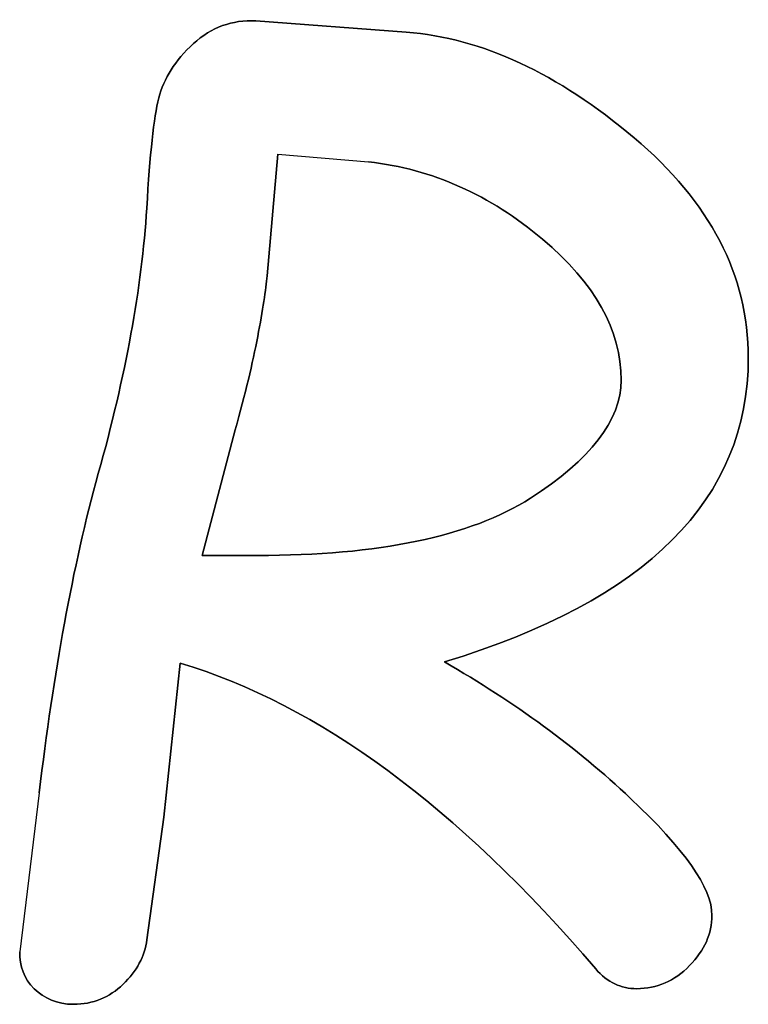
# Model space of a CAD drawing. Header units: millimetres. Extents: x 0 to 594, y 0 to 420.
# Tile 11 of 42: x 247.21 to 248.3, y 312.11 to 313.57. Entities that reach past the tile are written whole.
import ezdxf

# ---------------------------------------------------------------- set-up
doc = ezdxf.new("R2010")
doc.units = ezdxf.units.MM
doc.header["$LTSCALE"] = 32.67
doc.layers.add('06_COURBES', color=7, linetype='CONTINUOUS')
doc.layers.add('08_SURFACES', color=7, linetype='CONTINUOUS')

msp = doc.modelspace()

# ---------------------------------------------------------------- linework, layer by layer
at = {"layer": '06_COURBES', "color": 4, "linetype": 'Continuous'}
for p, q in [((247.788, 313.549), (247.5649, 313.5657)), ((247.5816, 313.1873), (247.5974, 313.3677)), ((247.5974, 313.3677), (247.7322, 313.3565)), ((247.4849, 312.7718), (247.5342, 312.9586)), ((247.5667, 312.7718), (247.4849, 312.7718)), ((247.4282, 312.3832), (247.4524, 312.6119)), ((247.2432, 312.4194), (247.2144, 312.1833)), ((247.4031, 312.2009), (247.4282, 312.3832))]:
    msp.add_line(p, q, dxfattribs=at)
for points in [[(247.5649, 313.5657), (247.5295, 313.5676), (247.4989, 313.5564), (247.4721, 313.532)], [(248.126, 313.3923), (248.013, 313.4876), (247.9005, 313.5405), (247.788, 313.549)], [(247.4721, 313.532), (247.4449, 313.5071), (247.4282, 313.4802), (247.4208, 313.4514)], [(247.4208, 313.4514), (247.4133, 313.4225), (247.4077, 313.3677), (247.4029, 313.2878)], [(248.2956, 313.0655), (248.2956, 313.1883), (248.2389, 313.297), (248.126, 313.3923)], [(247.7322, 313.3565), (247.827, 313.3454), (247.9126, 313.3073), (247.9902, 313.2417)], [(247.4029, 313.2878), (247.3957, 313.1697), (247.3715, 313.0386), (247.331, 312.8934)], [(247.9902, 313.2417), (248.0678, 313.1762), (248.1069, 313.1065), (248.1069, 313.0321)], [(247.5676, 313.0972), (247.5751, 313.1362), (247.5798, 313.1669), (247.5816, 313.1873)], [(247.5342, 312.9586), (247.5491, 313.0116), (247.5602, 313.0581), (247.5676, 313.0972)], [(247.8447, 312.6137), (248.145, 312.7048), (248.2956, 312.8554), (248.2956, 313.0655)], [(248.1069, 313.0321), (248.1069, 312.9726), (248.0613, 312.914), (247.9723, 312.857)], [(247.331, 312.8934), (247.2925, 312.755), (247.2648, 312.5968), (247.2432, 312.4194)], [(247.9723, 312.857), (247.8828, 312.7997), (247.7471, 312.7718), (247.5667, 312.7718)], [(247.4524, 312.6119), (247.6578, 312.5505), (247.8633, 312.399), (248.0693, 312.1577)], [(248.1208, 312.4111), (248.0409, 312.4864), (247.9488, 312.5542), (247.8447, 312.6137)], [(248.2417, 312.2372), (248.2417, 312.2781), (248.2008, 312.3357), (248.1208, 312.4111)], [(248.2084, 312.1626), (248.2305, 312.1851), (248.2417, 312.2102), (248.2417, 312.2372)], [(247.3678, 312.1349), (247.3882, 312.1545), (247.3998, 312.1767), (247.4031, 312.2009)], [(247.2144, 312.1833), (247.2144, 312.1619), (247.2209, 312.1433), (247.2358, 312.1284)], [(248.1301, 312.1284), (248.1599, 312.1284), (248.1859, 312.1396), (248.2084, 312.1626)], [(248.0693, 312.1577), (248.0864, 312.1377), (248.1069, 312.1284), (248.1301, 312.1284)], [(247.2943, 312.1052), (247.3231, 312.1052), (247.3473, 312.1154), (247.3678, 312.1349)], [(247.2358, 312.1284), (247.2506, 312.1136), (247.2702, 312.1052), (247.2943, 312.1052)]]:
    msp.add_open_spline(points, degree=3, dxfattribs=at)
at = {"layer": '08_SURFACES', "color": 7, "linetype": 'Continuous'}
for p, q in [((247.5649, 313.5657), (247.788, 313.549)), ((247.5974, 313.3677), (247.5816, 313.1873)), ((247.5974, 313.3677), (247.7322, 313.3565)), ((247.5342, 312.9586), (247.4849, 312.7718)), ((247.4849, 312.7718), (247.5667, 312.7718)), ((247.4524, 312.6119), (247.4282, 312.3832)), ((247.2432, 312.4194), (247.2144, 312.1833)), ((247.4282, 312.3832), (247.4031, 312.2009))]:
    msp.add_line(p, q, dxfattribs=at)
for points in [[(247.4721, 313.532), (247.4989, 313.5564), (247.5295, 313.5676), (247.5649, 313.5657)], [(247.788, 313.549), (247.9005, 313.5405), (248.013, 313.4876), (248.126, 313.3923)], [(247.4208, 313.4514), (247.4282, 313.4802), (247.4449, 313.5071), (247.4721, 313.532)], [(247.4029, 313.2878), (247.4077, 313.3677), (247.4133, 313.4225), (247.4208, 313.4514)], [(248.126, 313.3923), (248.2389, 313.297), (248.2956, 313.1883), (248.2956, 313.0655)], [(247.9902, 313.2417), (247.9126, 313.3073), (247.827, 313.3454), (247.7322, 313.3565)], [(247.331, 312.8934), (247.3715, 313.0386), (247.3957, 313.1697), (247.4029, 313.2878)], [(248.1069, 313.0321), (248.1069, 313.1065), (248.0678, 313.1762), (247.9902, 313.2417)], [(247.5816, 313.1873), (247.5798, 313.1669), (247.5751, 313.1362), (247.5676, 313.0972)], [(247.5676, 313.0972), (247.5602, 313.0581), (247.5491, 313.0116), (247.5342, 312.9586)], [(248.2956, 313.0655), (248.2956, 312.8554), (248.145, 312.7048), (247.8447, 312.6137)], [(247.9723, 312.857), (248.0613, 312.914), (248.1069, 312.9726), (248.1069, 313.0321)], [(247.2432, 312.4194), (247.2648, 312.5968), (247.2925, 312.755), (247.331, 312.8934)], [(247.5667, 312.7718), (247.7471, 312.7718), (247.8828, 312.7997), (247.9723, 312.857)], [(248.0693, 312.1577), (247.8633, 312.399), (247.6578, 312.5505), (247.4524, 312.6119)], [(247.8447, 312.6137), (247.9488, 312.5542), (248.0409, 312.4864), (248.1208, 312.4111)], [(248.1208, 312.4111), (248.2008, 312.3357), (248.2417, 312.2781), (248.2417, 312.2372)], [(248.2417, 312.2372), (248.2417, 312.2102), (248.2305, 312.1851), (248.2084, 312.1626)], [(247.4031, 312.2009), (247.3998, 312.1767), (247.3882, 312.1545), (247.3678, 312.1349)], [(247.2358, 312.1284), (247.2209, 312.1433), (247.2144, 312.1619), (247.2144, 312.1833)], [(248.2084, 312.1626), (248.1859, 312.1396), (248.1599, 312.1284), (248.1301, 312.1284)], [(248.1301, 312.1284), (248.1069, 312.1284), (248.0864, 312.1377), (248.0693, 312.1577)], [(247.3678, 312.1349), (247.3473, 312.1154), (247.3231, 312.1052), (247.2943, 312.1052)], [(247.2943, 312.1052), (247.2702, 312.1052), (247.2506, 312.1136), (247.2358, 312.1284)]]:
    msp.add_open_spline(points, degree=3, dxfattribs=at)

doc.saveas('drawing.dxf')
